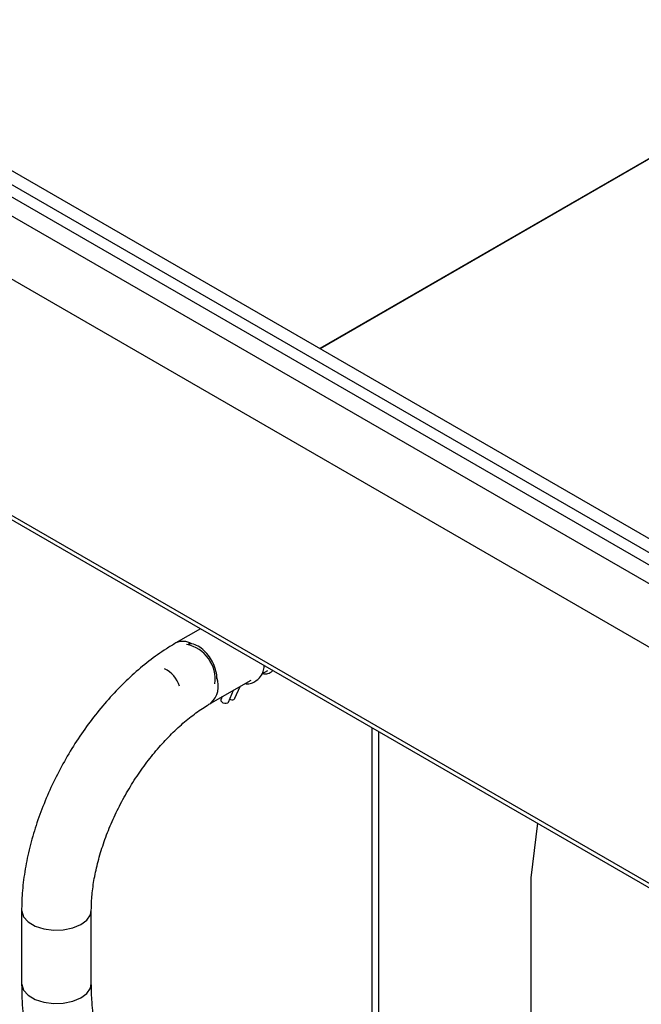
# Model space of a CAD drawing. Header units: millimetres. Extents: x 16 to 503, y 3 to 290.
# Tile 68 of 169: x 91.49 to 97.66, y 127.58 to 137.36. Entities that reach past the tile are written whole.
import ezdxf

# ---------------------------------------------------------------- set-up
doc = ezdxf.new("R2010")
doc.units = ezdxf.units.MM

msp = doc.modelspace()

# ---------------------------------------------------------------- linework, layer by layer
at = {"color": 7, "linetype": 'Continuous', "lineweight": 25}
for p, q in [((105.1061, 127.8106), (80.838, 141.8202)), ((105.0989, 127.6931), (80.7635, 141.7416)), ((105.088, 127.511), (81.0464, 141.3899)), ((105.1061, 127.9503), (81.7708, 141.4215)), ((81.0464, 140.7618), (105.088, 126.8829)), ((80.7635, 138.5789), (105.0989, 124.5304)), ((80.7906, 138.5191), (105.126, 124.4706)), ((100.7845, 137.737), (94.4688, 134.0911)), ((100.7881, 137.7364), (94.4712, 134.0897)), ((93.284, 131.3068), (93.0399, 131.1659)), ((93.8926, 130.8588), (93.9528, 130.8935)), ((93.386, 130.5664), (93.7859, 130.7972)), ((93.626, 130.6156), (93.6776, 130.7347)), ((93.5006, 130.6325), (93.4902, 130.6085)), ((93.5608, 130.5779), (93.6123, 130.697)), ((94.99, 125.6284), (94.99, 130.322)), ((95.0553, 125.6497), (95.0553, 130.2843)), ((96.6308, 129.3748), (96.5647, 128.833)), ((96.5647, 128.833), (96.5647, 125.3541)), ((91.507, 128.5109), (91.507, 127.7826)), ((92.1993, 127.7826), (92.1993, 128.5109))]:
    msp.add_line(p, q, dxfattribs=at)
at = {"color": 7, "linetype": 'Continuous', "lineweight": 25, "flags": 128}
for points in [[(93.5507, 130.567), (93.5384, 130.563), (93.5241, 130.5636), (93.51, 130.5687), (93.4983, 130.5775), (93.4907, 130.5888), (93.4884, 130.6007), (93.4902, 130.6085)], [(93.616, 130.6047), (93.6245, 130.6127), (93.626, 130.6156)], [(93.5608, 130.5779), (93.5592, 130.575), (93.5507, 130.567)], [(91.507, 128.511), (91.5075, 128.4998), (91.5269, 128.444), (91.5728, 128.3937), (91.6413, 128.3528), (91.727, 128.3248), (91.8229, 128.3118), (91.9213, 128.315)], [(91.9213, 128.315), (92.0142, 128.334), (92.094, 128.3673), (92.1543, 128.4123), (92.1902, 128.4653), (92.1993, 128.5104)], [(91.507, 127.7826), (91.5075, 127.7715), (91.5269, 127.7158), (91.5728, 127.6654), (91.6413, 127.6245), (91.727, 127.5965), (91.8229, 127.5835), (91.9213, 127.5867)], [(91.9213, 127.5867), (92.0142, 127.6057), (92.094, 127.639), (92.1543, 127.684), (92.1902, 127.737), (92.1993, 127.7826)]]:
    msp.add_lwpolyline(points, dxfattribs=at)
at = {"color": 7, "linetype": 'Continuous', "lineweight": 25}
for centre, radius, start, end in [((93.1106, 131.0165), 0.1653, 58.50968, 115.35011), ((93.0754, 130.8047), 0.3539, 352.57702, 78.51753), ((92.809, 130.6596), 0.2758, 15.98784, 64.61906), ((93.2293, 130.737), 0.2318, 312.70491, 21.33712), ((93.5972, 130.6449), 0.0444, 237.72047, 295.00908)]:
    msp.add_arc(centre, radius, start, end, dxfattribs=at)
for points, knots in [([(93.0399, 131.1659), (93.0082, 131.147), (92.9177, 131.0929), (92.7716, 130.9884), (92.6043, 130.848), (92.4441, 130.6911), (92.2924, 130.5199), (92.1504, 130.3362), (92.0196, 130.1419), (91.9011, 129.939), (91.7961, 129.7295), (91.7056, 129.5153), (91.6307, 129.2986), (91.5722, 129.0812), (91.5314, 128.8652), (91.5102, 128.6745), (91.5079, 128.5583), (91.507, 128.5109)], [0, 0, 0, 0, 0.038157, 0.108821, 0.179336, 0.249675, 0.319814, 0.389781, 0.459632, 0.529435, 0.599266, 0.669179, 0.739249, 0.809556, 0.88017, 0.951142, 1, 1, 1, 1]), ([(93.4453, 130.8077), (93.4456, 130.8095), (93.4492, 130.8326), (93.4393, 130.8848), (93.4149, 130.9591), (93.3736, 131.0305), (93.3214, 131.0915), (93.2616, 131.1356), (93.2082, 131.1586), (93.1769, 131.1566), (93.1664, 131.156)], [0, 0, 0, 0, 0.0125769, 0.160942, 0.3115592, 0.4619115, 0.6128539, 0.7653803, 0.9208445, 1, 1, 1, 1]), ([(93.7245, 130.7617), (93.7332, 130.7607), (93.7606, 130.7572), (93.8124, 130.7717), (93.8692, 130.8115), (93.9073, 130.8717), (93.9143, 130.9179), (93.9173, 130.9374)], [0, 0, 0, 0, 0.087485, 0.276052, 0.569523, 0.817673, 1, 1, 1, 1]), ([(93.8993, 130.8626), (93.9094, 130.8612), (93.9363, 130.8572), (93.9737, 130.8657), (93.9945, 130.884), (94.0032, 130.8916)], [0, 0, 0, 0, 0.260432, 0.690701, 1, 1, 1, 1]), ([(92.1993, 128.5109), (92.1997, 128.5363), (92.2008, 128.6105), (92.2138, 128.7429), (92.2436, 128.909), (92.2889, 129.0821), (92.3492, 129.2589), (92.4237, 129.4365), (92.5116, 129.6118), (92.6115, 129.782), (92.7217, 129.944), (92.8402, 130.0953), (92.9649, 130.2332), (93.0933, 130.3559), (93.2229, 130.4612), (93.3207, 130.5279), (93.3743, 130.5595), (93.386, 130.5664)], [0, 0, 0, 0, 0.037144, 0.108501, 0.180278, 0.252513, 0.325161, 0.398134, 0.471329, 0.544635, 0.617935, 0.69108, 0.763958, 0.836457, 0.908478, 0.979951, 1, 1, 1, 1]), ([(91.507, 127.7826), (91.5077, 127.7337), (91.5096, 127.5955), (91.5304, 127.3726), (91.5763, 127.1179), (91.6446, 126.8732), (91.7344, 126.6401), (91.8451, 126.4199), (91.9757, 126.214), (92.1255, 126.0234), (92.2933, 125.8491), (92.4783, 125.692), (92.6793, 125.553), (92.8953, 125.4326), (93.1252, 125.3317), (93.3677, 125.2506), (93.6217, 125.1904), (93.8484, 125.1555), (93.9913, 125.1448), (94.0439, 125.1408)], [0, 0, 0, 0, 0.034494, 0.097455, 0.160231, 0.222707, 0.284868, 0.346723, 0.408312, 0.469705, 0.53099, 0.592248, 0.653566, 0.715034, 0.776725, 0.838685, 0.900933, 0.963462, 1, 1, 1, 1]), ([(94.0862, 125.8318), (94.0467, 125.8348), (93.9295, 125.8435), (93.7418, 125.8726), (93.5281, 125.9253), (93.3265, 125.997), (93.1378, 126.087), (92.9632, 126.195), (92.8036, 126.3207), (92.6602, 126.4637), (92.5343, 126.6233), (92.427, 126.7984), (92.3395, 126.9875), (92.2723, 127.1888), (92.2264, 127.401), (92.2028, 127.5997), (92.2003, 127.7295), (92.1993, 127.7826)], [0, 0, 0, 0, 0.034891, 0.103482, 0.172259, 0.241427, 0.311107, 0.381399, 0.452349, 0.523904, 0.595883, 0.667949, 0.739716, 0.810956, 0.881572, 0.951582, 1, 1, 1, 1])]:
    msp.add_open_spline(points, degree=3, knots=knots, dxfattribs=at)

doc.saveas('drawing.dxf')
